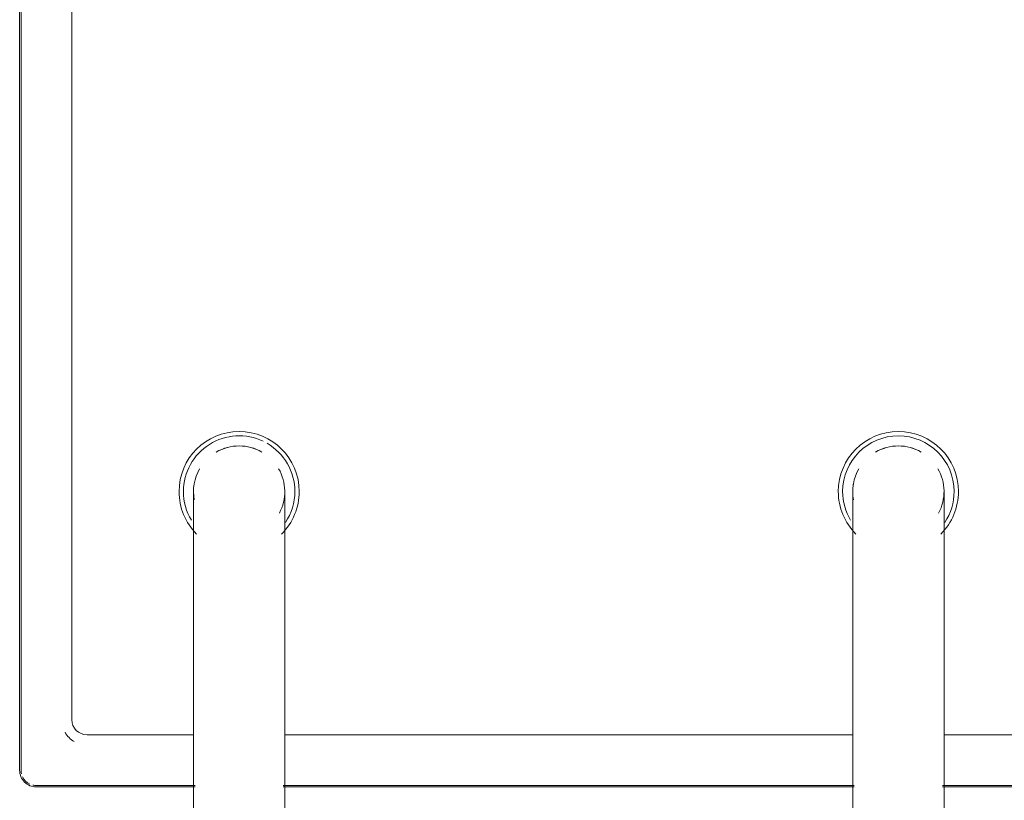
# Model space of a CAD drawing. Header units: millimetres. Extents: x -281 to 145437, y -16481 to 78869.
# Tile 169 of 256: x 27748 to 27942, y 37769 to 37923. Entities that reach past the tile are written whole.
import ezdxf

# ---------------------------------------------------------------- set-up
doc = ezdxf.new("R2010")
doc.units = ezdxf.units.MM
for name, color, linetype, lineweight in [('A--L$01A__Algemeen', 7, 'Continuous', 5), ('A--L74__VasteSanitaireVoorz', 1, 'Continuous', 5), ('A--L82__LosseGebruikersInvent', 1, 'Continuous', 5)]:
    doc.layers.add(name, color=color, linetype=linetype, lineweight=lineweight)

# ---------------------------------------------------------------- blocks, each defined once
blk = doc.blocks.new('NLRS_82_FU_UN_spoekbak_gen_kad - spoelbak dxbxh 900x1200x957-V201-L_80_ 11')
at = {"layer": 'A--L$01A__Algemeen'}
for p, q in [((-170, -149.05), (-8.69, -149.05)), ((8.69, -149.05), (121.31, -149.05)), ((138.69, -149.05), (170, -149.05)), ((173.28, -152.32), (173.28, -492.32))]:
    blk.add_line(p, q, dxfattribs=at)
blk.add_arc((170, -152.32), 3.28, 360, 90, dxfattribs=at)
at = {"layer": 'A--L74__VasteSanitaireVoorz'}
for p, q in [((-9, -87.32), (-9, -177.32)), ((9, -177.32), (9, -87.32)), ((121, -87.32), (121, -177.32)), ((139, -177.32), (139, -87.32)), ((-170, -149.32), (-8.69, -149.32)), ((8.69, -149.32), (121.31, -149.32)), ((138.69, -149.32), (170, -149.32)), ((173, -152.32), (173, -492.32)), ((-9, -159.32), (-160, -159.32)), ((121, -159.32), (9, -159.32)), ((160, -159.32), (139, -159.32)), ((163, -482.32), (163, -162.32))]:
    blk.add_line(p, q, dxfattribs=at)
at = {"layer": 'A--L74__VasteSanitaireVoorz', "flags": 128}
for points in [[(-9, -177.32), (-9, -178.52), (-9, -179.72), (-9, -180.92), (-9, -182.1), (-9, -183.28), (-9, -184.46), (-9, -185.61), (-9, -186.76), (-9, -187.89), (-9, -189.01), (-9, -190.1), (-9, -191.18), (-9, -192.23), (-9, -193.26), (-9, -194.26), (-9, -195.24), (-9, -196.19), (-9, -197.11), (-9, -197.99), (-9, -198.84), (-9, -199.66), (-9, -200.45), (-9, -201.19), (-9, -201.9), (-9, -202.57), (-9, -203.2), (-9, -203.78), (-9, -204.33), (-9, -204.83), (-9, -205.29), (-9, -205.7), (-9, -206.06), (-9, -206.39), (-9, -206.66), (-9, -206.89), (-9, -207.07), (-9, -207.2), (-9, -207.29), (-9, -207.32)], [(9, -207.32), (9, -207.3), (9, -207.23), (9, -207.11), (9, -206.94), (9, -206.73), (9, -206.46), (9, -206.16), (9, -205.8), (9, -205.4), (9, -204.96), (9, -204.47), (9, -203.93), (9, -203.36), (9, -202.74), (9, -202.08), (9, -201.39), (9, -200.65), (9, -199.88), (9, -199.07), (9, -198.23), (9, -197.35), (9, -196.44), (9, -195.5), (9, -194.53), (9, -193.53), (9, -192.51), (9, -191.46), (9, -190.39), (9, -189.3), (9, -188.19), (9, -187.07), (9, -185.93), (9, -184.77), (9, -183.6), (9, -182.42), (9, -181.24), (9, -180.04), (9, -178.85), (9, -177.65), (9, -177.32)], [(121, -177.32), (121, -178.52), (121, -179.72), (121, -180.92), (121, -182.1), (121, -183.28), (121, -184.46), (121, -185.61), (121, -186.76), (121, -187.89), (121, -189.01), (121, -190.1), (121, -191.18), (121, -192.23), (121, -193.26), (121, -194.26), (121, -195.24), (121, -196.19), (121, -197.11), (121, -197.99), (121, -198.84), (121, -199.66), (121, -200.45), (121, -201.19), (121, -201.9), (121, -202.57), (121, -203.2), (121, -203.78), (121, -204.33), (121, -204.83), (121, -205.29), (121, -205.7), (121, -206.06), (121, -206.39), (121, -206.66), (121, -206.89), (121, -207.07), (121, -207.2), (121, -207.29), (121, -207.32)], [(139, -207.32), (139, -207.3), (139, -207.23), (139, -207.11), (139, -206.94), (139, -206.73), (139, -206.46), (139, -206.16), (139, -205.8), (139, -205.4), (139, -204.96), (139, -204.47), (139, -203.93), (139, -203.36), (139, -202.74), (139, -202.08), (139, -201.39), (139, -200.65), (139, -199.88), (139, -199.07), (139, -198.23), (139, -197.35), (139, -196.44), (139, -195.5), (139, -194.53), (139, -193.53), (139, -192.51), (139, -191.46), (139, -190.39), (139, -189.3), (139, -188.19), (139, -187.07), (139, -185.93), (139, -184.77), (139, -183.6), (139, -182.42), (139, -181.24), (139, -180.04), (139, -178.85), (139, -177.65), (139, -177.32)]]:
    blk.add_lwpolyline(points, dxfattribs=at)
at = {"layer": 'A--L74__VasteSanitaireVoorz'}
for centre, radius, start, end in [((170, -152.32), 3, 77.1429, 90), ((170, -152.32), 3, 25.7143, 64.2857), ((170, -152.32), 3, 0, 12.8571), ((160, -162.32), 5, 30, 60), ((160, -162.32), 3, 0, 90), ((0, -207.32), 11.85, 135, 180), ((0, -207.32), 11.85, 360, 45), ((130, -207.32), 11.85, 135, 180), ((130, -207.32), 11.85, 360, 45), ((0, -207.32), 10.99, 146.2286, 180), ((0, -207.32), 10.99, 360, 30.9909), ((130, -207.32), 10.99, 146.2286, 180), ((130, -207.32), 10.99, 360, 30.9909), ((0, -207.32), 9, 151.7628, 210), ((130, -207.32), 9, 151.7628, 210), ((0, -207.32), 9, 330, 10.5797), ((130, -207.32), 9, 330, 10.5797), ((0, -207.32), 11.85, 180, 360), ((0, -207.32), 10.99, 180, 360), ((0, -207.32), 9, 350.8703, 360), ((130, -207.32), 11.85, 180, 360), ((130, -207.32), 10.99, 180, 240), ((130, -207.32), 10.99, 244.3469, 360), ((130, -207.32), 9, 350.8703, 360), ((0, -207.32), 9, 240.0008, 270), ((0, -207.32), 9, 240, 300), ((0, -207.32), 9, 270, 299.9992), ((130, -207.32), 9, 240.0008, 270), ((130, -207.32), 9, 240, 300), ((130, -207.32), 9, 270, 299.9992)]:
    blk.add_arc(centre, radius, start, end, dxfattribs=at)

msp = doc.modelspace()

# ---------------------------------------------------------------- block references
at = {"layer": 'A--L82__LosseGebruikersInvent', "rotation": 180}
msp.add_blockref('NLRS_82_FU_UN_spoekbak_gen_kad - spoelbak dxbxh 900x1200x957-V201-L_80_ 11', (27920.96, 37622.68), dxfattribs=at)

doc.saveas('drawing.dxf')
